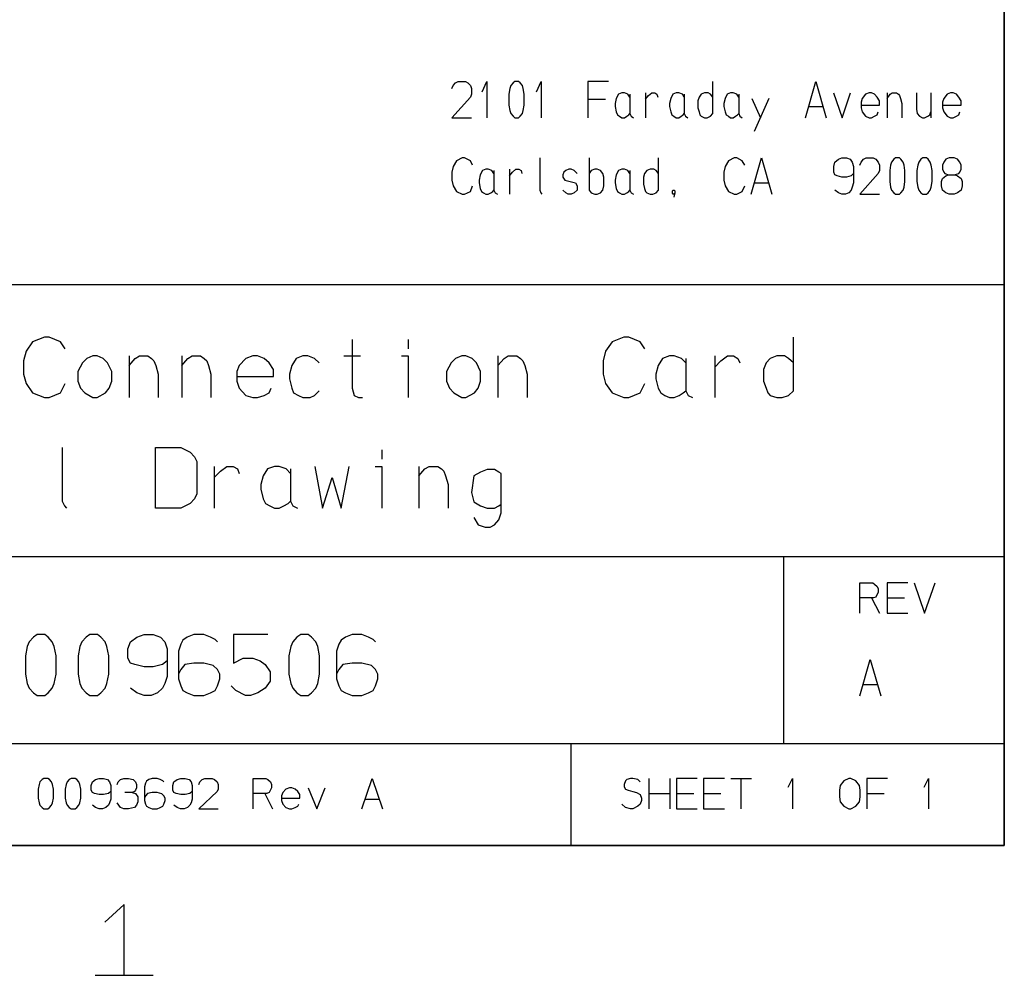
# Model space of a CAD drawing. Extents: x 0 to 1189, y 35 to 806.
# Tile 17 of 22: x 1003 to 1162, y 41 to 195. Entities that reach past the tile are written whole.
import ezdxf

# ---------------------------------------------------------------- set-up
doc = ezdxf.new("R2010")
doc.units = 0
doc.layers.add('1', color=1, linetype='CONTINUOUS')

msp = doc.modelspace()

# ---------------------------------------------------------------- linework, layer by layer
at = {"layer": '1'}
for p, q in [((1162.45, 776.73), (1162.45, 61.63)), ((1162.45, 61.63), (1162.45, 199.13)), ((1073.25, 184.55), (1073.65, 185)), ((1073.65, 185), (1074.07, 185.23)), ((1074.07, 185.23), (1075.25, 185.23)), ((1075.25, 185.23), (1075.62, 185)), ((1075.62, 185), (1076.05, 184.55)), ((1077.97, 183.55), (1078.7, 185.23)), ((1078.7, 185.23), (1078.7, 179.35)), ((1082.95, 185), (1082.6, 184.55)), ((1083.25, 185.23), (1082.95, 185)), ((1083.85, 185.23), (1083.25, 185.23)), ((1084.12, 185), (1083.85, 185.23)), ((1084.47, 184.55), (1084.12, 185)), ((1086.77, 183.55), (1087.5, 185.23)), ((1087.5, 185.23), (1087.5, 179.35)), ((1098.42, 185.23), (1095.07, 185.23)), ((1095.07, 185.23), (1095.07, 179.35)), ((1115.27, 180.03), (1115.27, 185.23)), ((1130.27, 179.35), (1131.95, 185.23)), ((1131.95, 185.23), (1133.65, 179.35)), ((1073.07, 184.08), (1073.25, 184.55)), ((1076.05, 184.55), (1076.25, 184.08)), ((1076.25, 184.08), (1076.25, 183.18)), ((1082.45, 184.08), (1082.3, 183.18)), ((1082.6, 184.55), (1082.45, 184.08)), ((1084.62, 184.08), (1084.47, 184.55)), ((1084.77, 183.18), (1084.62, 184.08)), ((1100.57, 183.4), (1100, 183.18)), ((1100.97, 183.4), (1100.57, 183.4)), ((1101.52, 183.18), (1100.97, 183.4)), ((1104.37, 183.4), (1104.37, 179.35)), ((1104.87, 182.93), (1105.4, 183.4)), ((1105.4, 183.4), (1105.9, 183.4)), ((1105.9, 183.4), (1106.25, 183.18)), ((1109.37, 183.4), (1108.8, 183.18)), ((1109.77, 183.4), (1109.37, 183.4)), ((1110.35, 183.18), (1109.77, 183.4)), ((1113.92, 183.4), (1113.4, 183.18)), ((1114.55, 183.4), (1113.92, 183.4)), ((1114.9, 183.18), (1114.55, 183.4)), ((1118.17, 183.4), (1117.6, 183.18)), ((1118.57, 183.4), (1118.17, 183.4)), ((1119.15, 183.18), (1118.57, 183.4)), ((1134.8, 183.4), (1136.2, 179.35)), ((1136.2, 179.35), (1137.55, 183.4)), ((1140.57, 183.4), (1140, 183.18)), ((1140.95, 183.4), (1140.57, 183.4)), ((1141.47, 183.18), (1140.95, 183.4)), ((1143.47, 183.4), (1143.47, 179.35)), ((1143.97, 183.18), (1144.32, 183.4)), ((1144.32, 183.4), (1145, 183.4)), ((1145, 183.4), (1145.32, 183.18)), ((1148.22, 183.4), (1148.22, 180.73)), ((1150.55, 183.4), (1150.55, 179.35)), ((1153.77, 183.4), (1153.2, 183.18)), ((1154.15, 183.4), (1153.77, 183.4)), ((1154.7, 183.18), (1154.15, 183.4)), ((1076.05, 182.7), (1073.07, 179.35)), ((1076.25, 183.18), (1076.05, 182.7)), ((1082.3, 183.18), (1082.3, 181.4)), ((1084.77, 181.4), (1084.77, 183.18)), ((1095.07, 182.33), (1097.9, 182.33)), ((1099.67, 182.48), (1099.47, 181.65)), ((1099.47, 181.65), (1099.47, 181.18)), ((1100, 183.18), (1099.67, 182.48)), ((1101.87, 182.7), (1101.52, 183.18)), ((1101.87, 183.18), (1101.87, 180.03)), ((1104.37, 182.33), (1104.87, 182.93)), ((1106.25, 183.18), (1106.4, 182.7)), ((1108.47, 182.48), (1108.27, 181.65)), ((1108.27, 181.65), (1108.27, 181.18)), ((1108.8, 183.18), (1108.47, 182.48)), ((1110.67, 182.7), (1110.35, 183.18)), ((1110.67, 183.18), (1110.67, 180.03)), ((1113.05, 182.7), (1112.87, 182.1)), ((1112.87, 182.1), (1112.87, 180.95)), ((1113.4, 183.18), (1113.05, 182.7)), ((1115.27, 182.7), (1114.9, 183.18)), ((1117.27, 182.48), (1117.07, 181.65)), ((1117.07, 181.65), (1117.07, 181.18)), ((1117.6, 183.18), (1117.27, 182.48)), ((1119.47, 182.7), (1119.15, 183.18)), ((1119.47, 183.18), (1119.47, 180.03)), ((1121.6, 182.48), (1123, 179.35)), ((1124.35, 182.48), (1121.97, 177.13)), ((1139.45, 182.48), (1139.27, 181.88)), ((1139.27, 181.88), (1139.27, 180.95)), ((1140, 183.18), (1139.45, 182.48)), ((1141.9, 182.7), (1141.47, 183.18)), ((1142.25, 182.1), (1141.9, 182.7)), ((1142.25, 181.4), (1142.25, 182.1)), ((1143.47, 182.48), (1143.97, 183.18)), ((1145.32, 183.18), (1145.5, 182.93)), ((1145.5, 182.93), (1145.65, 182.48)), ((1145.65, 182.48), (1145.85, 181.65)), ((1145.85, 181.65), (1145.85, 179.35)), ((1152.67, 182.48), (1152.47, 181.88)), ((1152.47, 181.88), (1152.47, 180.95)), ((1153.2, 183.18), (1152.67, 182.48)), ((1155.1, 182.7), (1154.7, 183.18)), ((1155.45, 182.1), (1155.1, 182.7)), ((1155.45, 181.4), (1155.45, 182.1)), ((1082.3, 181.4), (1082.45, 180.5)), ((1082.45, 180.5), (1082.6, 180.03)), ((1084.47, 180.03), (1084.62, 180.5)), ((1084.62, 180.5), (1084.77, 181.4)), ((1099.47, 181.18), (1099.67, 180.28)), ((1099.67, 180.28), (1099.85, 179.8)), ((1108.27, 181.18), (1108.47, 180.28)), ((1108.47, 180.28), (1108.65, 179.8)), ((1112.87, 180.95), (1113.05, 180.28)), ((1113.05, 180.28), (1113.2, 179.8)), ((1117.07, 181.18), (1117.27, 180.28)), ((1117.27, 180.28), (1117.45, 179.8)), ((1130.77, 181.18), (1133.15, 181.18)), ((1139.27, 181.4), (1142.25, 181.4)), ((1139.27, 180.95), (1139.45, 180.28)), ((1139.45, 180.28), (1140, 179.58)), ((1141.9, 179.8), (1142.05, 180.28)), ((1148.22, 180.73), (1148.37, 180.03)), ((1150.4, 179.8), (1150.55, 180.28)), ((1152.47, 181.4), (1155.45, 181.4)), ((1152.47, 180.95), (1152.67, 180.28)), ((1152.67, 180.28), (1153.2, 179.58)), ((1155.1, 179.8), (1155.25, 180.28)), ((1073.07, 179.35), (1076.25, 179.35)), ((1082.6, 180.03), (1082.95, 179.58)), ((1082.95, 179.58), (1083.25, 179.35)), ((1083.25, 179.35), (1083.85, 179.35)), ((1083.85, 179.35), (1084.12, 179.58)), ((1084.12, 179.58), (1084.47, 180.03)), ((1099.85, 179.8), (1100.2, 179.58)), ((1100.2, 179.58), (1100.57, 179.35)), ((1100.57, 179.35), (1100.97, 179.35)), ((1100.97, 179.35), (1101.35, 179.58)), ((1101.35, 179.58), (1101.7, 179.8)), ((1101.7, 179.8), (1101.87, 180.03)), ((1101.87, 180.03), (1102.07, 179.58)), ((1102.07, 179.58), (1102.45, 179.35)), ((1108.65, 179.8), (1109, 179.58)), ((1109, 179.58), (1109.37, 179.35)), ((1109.37, 179.35), (1109.77, 179.35)), ((1109.77, 179.35), (1110.15, 179.58)), ((1110.15, 179.58), (1110.5, 179.8)), ((1110.5, 179.8), (1110.67, 180.03)), ((1110.67, 180.03), (1110.87, 179.58)), ((1110.87, 179.58), (1111.25, 179.35)), ((1113.2, 179.8), (1113.4, 179.58)), ((1113.4, 179.58), (1113.92, 179.35)), ((1113.92, 179.35), (1114.35, 179.35)), ((1114.35, 179.35), (1114.9, 179.58)), ((1114.9, 179.58), (1115.27, 180.03)), ((1117.45, 179.8), (1117.8, 179.58)), ((1117.8, 179.58), (1118.17, 179.35)), ((1118.17, 179.35), (1118.57, 179.35)), ((1118.57, 179.35), (1118.95, 179.58)), ((1118.95, 179.58), (1119.3, 179.8)), ((1119.3, 179.8), (1119.47, 180.03)), ((1119.47, 180.03), (1119.67, 179.58)), ((1119.67, 179.58), (1120.05, 179.35)), ((1140, 179.58), (1140.57, 179.35)), ((1140.57, 179.35), (1140.95, 179.35)), ((1140.95, 179.35), (1141.47, 179.58)), ((1141.47, 179.58), (1141.9, 179.8)), ((1148.37, 180.03), (1148.72, 179.58)), ((1148.72, 179.58), (1149.22, 179.35)), ((1149.22, 179.35), (1149.55, 179.35)), ((1149.55, 179.35), (1150.05, 179.58)), ((1150.05, 179.58), (1150.4, 179.8)), ((1153.2, 179.58), (1153.77, 179.35)), ((1153.77, 179.35), (1154.15, 179.35)), ((1154.15, 179.35), (1154.7, 179.58)), ((1154.7, 179.58), (1155.1, 179.8)), ((1073.8, 172.4), (1073.25, 171.48)), ((1074.75, 172.85), (1073.8, 172.4)), ((1075.12, 172.85), (1074.75, 172.85)), ((1076.05, 172.4), (1075.12, 172.85)), ((1076.42, 171.7), (1076.05, 172.4)), ((1087.27, 172.85), (1087.27, 167.65)), ((1095.27, 172.85), (1095.27, 167.65)), ((1106.47, 167.65), (1106.47, 172.85)), ((1117.8, 172.4), (1117.27, 171.48)), ((1118.75, 172.85), (1117.8, 172.4)), ((1119.15, 172.85), (1118.75, 172.85)), ((1120.05, 172.4), (1119.15, 172.85)), ((1120.45, 171.7), (1120.05, 172.4)), ((1121.47, 166.98), (1123.15, 172.85)), ((1123.15, 172.85), (1124.85, 166.98)), ((1134.87, 171.48), (1135.05, 172.18)), ((1135.05, 172.18), (1135.6, 172.63)), ((1135.6, 172.63), (1136.17, 172.85)), ((1136.17, 172.85), (1136.9, 172.85)), ((1136.9, 172.85), (1137.5, 172.63)), ((1137.5, 172.63), (1137.85, 172.18)), ((1137.85, 172.18), (1138.05, 171.48)), ((1139.07, 171.7), (1139.27, 172.18)), ((1139.27, 172.18), (1139.65, 172.63)), ((1139.65, 172.63), (1140.07, 172.85)), ((1140.07, 172.85), (1141.25, 172.85)), ((1141.25, 172.85), (1141.65, 172.63)), ((1141.65, 172.63), (1142.05, 172.18)), ((1142.05, 172.18), (1142.25, 171.7)), ((1144.2, 172.18), (1144.05, 171.7)), ((1144.55, 172.63), (1144.2, 172.18)), ((1144.85, 172.85), (1144.55, 172.63)), ((1145.47, 172.85), (1144.85, 172.85)), ((1145.72, 172.63), (1145.47, 172.85)), ((1146.07, 172.18), (1145.72, 172.63)), ((1146.22, 171.7), (1146.07, 172.18)), ((1148.6, 172.18), (1148.45, 171.7)), ((1148.95, 172.63), (1148.6, 172.18)), ((1149.25, 172.85), (1148.95, 172.63)), ((1149.87, 172.85), (1149.25, 172.85)), ((1150.12, 172.63), (1149.87, 172.85)), ((1150.47, 172.18), (1150.12, 172.63)), ((1150.62, 171.7), (1150.47, 172.18)), ((1152.67, 172.18), (1152.47, 171.7)), ((1153, 172.63), (1152.67, 172.18)), ((1153.55, 172.85), (1153, 172.63)), ((1154.35, 172.85), (1153.55, 172.85)), ((1154.87, 172.63), (1154.35, 172.85)), ((1155.25, 172.18), (1154.87, 172.63)), ((1155.45, 171.7), (1155.25, 172.18)), ((1073.25, 171.48), (1073.07, 170.55)), ((1073.07, 170.55), (1073.07, 169.25)), ((1078, 170.8), (1077.65, 170.1)), ((1078.57, 171.03), (1078, 170.8)), ((1078.95, 171.03), (1078.57, 171.03)), ((1079.52, 170.8), (1078.95, 171.03)), ((1079.87, 170.33), (1079.52, 170.8)), ((1079.87, 170.8), (1079.87, 167.65)), ((1082.37, 171.03), (1082.37, 166.98)), ((1082.37, 169.95), (1082.87, 170.55)), ((1082.87, 170.55), (1083.4, 171.03)), ((1083.4, 171.03), (1083.9, 171.03)), ((1083.9, 171.03), (1084.25, 170.8)), ((1084.25, 170.8), (1084.4, 170.33)), ((1091.17, 170.55), (1091.02, 170.1)), ((1091.52, 170.8), (1091.17, 170.55)), ((1092, 171.03), (1091.52, 170.8)), ((1092.35, 171.03), (1092, 171.03)), ((1092.85, 170.8), (1092.35, 171.03)), ((1093.35, 170.33), (1092.85, 170.8)), ((1095.6, 170.8), (1095.27, 170.33)), ((1096.17, 171.03), (1095.6, 170.8)), ((1096.57, 171.03), (1096.17, 171.03)), ((1097.12, 170.8), (1096.57, 171.03)), ((1097.47, 170.33), (1097.12, 170.8)), ((1100, 170.8), (1099.67, 170.1)), ((1100.57, 171.03), (1100, 170.8)), ((1100.97, 171.03), (1100.57, 171.03)), ((1101.52, 170.8), (1100.97, 171.03)), ((1101.87, 170.33), (1101.52, 170.8)), ((1101.87, 170.8), (1101.87, 167.65)), ((1104.6, 170.8), (1104.25, 170.33)), ((1105.12, 171.03), (1104.6, 170.8)), ((1105.75, 171.03), (1105.12, 171.03)), ((1106.1, 170.8), (1105.75, 171.03)), ((1106.47, 170.33), (1106.1, 170.8)), ((1117.27, 171.48), (1117.07, 170.55)), ((1117.07, 170.55), (1117.07, 169.25)), ((1134.87, 170.55), (1134.87, 171.48)), ((1135.05, 170.1), (1134.87, 170.55)), ((1138.05, 171.48), (1138.05, 168.8)), ((1142.25, 170.8), (1142.05, 170.33)), ((1142.25, 171.7), (1142.25, 170.8)), ((1144.05, 171.7), (1143.9, 170.8)), ((1143.9, 170.8), (1143.9, 169.03)), ((1146.37, 170.8), (1146.22, 171.7)), ((1146.37, 169.03), (1146.37, 170.8)), ((1148.45, 171.7), (1148.3, 170.8)), ((1148.3, 170.8), (1148.3, 169.03)), ((1150.77, 170.8), (1150.62, 171.7)), ((1150.77, 169.03), (1150.77, 170.8)), ((1152.47, 171.7), (1152.47, 171.03)), ((1152.47, 171.03), (1152.67, 170.55)), ((1152.67, 170.55), (1152.82, 170.33)), ((1155.1, 170.33), (1155.25, 170.55)), ((1155.25, 170.55), (1155.45, 171.03)), ((1155.45, 171.03), (1155.45, 171.7)), ((1073.07, 169.25), (1073.25, 168.35)), ((1077.65, 170.1), (1077.47, 169.25)), ((1077.47, 169.25), (1077.47, 168.8)), ((1091.02, 170.1), (1091.02, 169.73)), ((1091.02, 169.73), (1091.35, 169.25)), ((1091.35, 169.25), (1093.05, 168.8)), ((1097.67, 169.73), (1097.47, 170.33)), ((1097.67, 168.35), (1097.67, 169.73)), ((1099.67, 170.1), (1099.47, 169.25)), ((1099.47, 169.25), (1099.47, 168.8)), ((1104.25, 170.33), (1104.07, 169.73)), ((1104.07, 169.73), (1104.07, 168.58)), ((1117.07, 169.25), (1117.27, 168.35)), ((1135.4, 169.95), (1135.05, 170.1)), ((1136.17, 169.73), (1135.4, 169.95)), ((1136.9, 169.73), (1136.17, 169.73)), ((1137.65, 169.95), (1136.9, 169.73)), ((1138.05, 170.33), (1137.65, 169.95)), ((1142.05, 170.33), (1139.07, 166.98)), ((1143.9, 169.03), (1144.05, 168.13)), ((1146.22, 168.13), (1146.37, 169.03)), ((1148.3, 169.03), (1148.45, 168.13)), ((1150.62, 168.13), (1150.77, 169.03)), ((1152.27, 169.03), (1152.47, 169.5)), ((1152.27, 168.35), (1152.27, 169.03)), ((1152.47, 169.5), (1153, 169.95)), ((1152.82, 170.33), (1153.4, 170.1)), ((1153, 169.95), (1153.4, 170.1)), ((1153.4, 170.1), (1154.5, 170.1)), ((1154.35, 170.1), (1155.1, 170.33)), ((1154.5, 170.1), (1154.87, 169.95)), ((1154.87, 169.95), (1155.45, 169.5)), ((1155.45, 169.5), (1155.65, 169.03)), ((1155.65, 169.03), (1155.65, 168.35)), ((1073.25, 168.35), (1073.8, 167.43)), ((1073.8, 167.43), (1074.75, 166.98)), ((1075.12, 166.98), (1076.05, 167.43)), ((1076.05, 167.43), (1076.42, 168.35)), ((1077.47, 168.8), (1077.65, 167.88)), ((1077.65, 167.88), (1077.85, 167.43)), ((1077.85, 167.43), (1078.2, 167.2)), ((1079.35, 167.2), (1079.67, 167.43)), ((1079.67, 167.43), (1079.87, 167.65)), ((1079.87, 167.65), (1080.07, 167.2)), ((1087.27, 167.65), (1087.45, 167.2)), ((1091.52, 167.2), (1091.02, 167.65)), ((1093.35, 167.65), (1092.85, 167.2)), ((1093.05, 168.8), (1093.35, 168.35)), ((1093.35, 168.35), (1093.35, 167.65)), ((1095.27, 167.65), (1095.6, 167.2)), ((1097.12, 167.2), (1097.47, 167.65)), ((1097.47, 167.65), (1097.67, 168.35)), ((1099.47, 168.8), (1099.67, 167.88)), ((1099.67, 167.88), (1099.85, 167.43)), ((1099.85, 167.43), (1100.2, 167.2)), ((1101.35, 167.2), (1101.7, 167.43)), ((1101.7, 167.43), (1101.87, 167.65)), ((1101.87, 167.65), (1102.07, 167.2)), ((1104.07, 168.58), (1104.25, 167.88)), ((1104.25, 167.88), (1104.4, 167.43)), ((1104.4, 167.43), (1104.6, 167.2)), ((1106.1, 167.2), (1106.47, 167.65)), ((1108.77, 167.5), (1108.85, 167.65)), ((1108.77, 167.13), (1108.77, 167.5)), ((1108.85, 167.65), (1109.05, 167.65)), ((1109.05, 167.65), (1109.12, 167.5)), ((1109.12, 167.5), (1109.12, 167.13)), ((1117.27, 168.35), (1117.8, 167.43)), ((1117.8, 167.43), (1118.75, 166.98)), ((1119.15, 166.98), (1120.05, 167.43)), ((1120.05, 167.43), (1120.45, 168.35)), ((1121.97, 168.8), (1124.35, 168.8)), ((1135.6, 167.2), (1135.05, 167.65)), ((1137.65, 167.65), (1137.27, 167.2)), ((1137.85, 168.13), (1137.65, 167.65)), ((1138.05, 168.8), (1137.85, 168.13)), ((1144.05, 168.13), (1144.2, 167.65)), ((1144.2, 167.65), (1144.55, 167.2)), ((1145.72, 167.2), (1146.07, 167.65)), ((1146.07, 167.65), (1146.22, 168.13)), ((1148.45, 168.13), (1148.6, 167.65)), ((1148.6, 167.65), (1148.95, 167.2)), ((1150.12, 167.2), (1150.47, 167.65)), ((1150.47, 167.65), (1150.62, 168.13)), ((1152.47, 167.65), (1152.27, 168.35)), ((1153, 167.2), (1152.47, 167.65)), ((1155.45, 167.65), (1154.87, 167.2)), ((1155.65, 168.35), (1155.45, 167.65)), ((1074.75, 166.98), (1075.12, 166.98)), ((1078.2, 167.2), (1078.57, 166.98)), ((1078.57, 166.98), (1078.95, 166.98)), ((1078.95, 166.98), (1079.35, 167.2)), ((1080.07, 167.2), (1080.45, 166.98)), ((1087.45, 167.2), (1087.6, 166.98)), ((1091.85, 166.98), (1091.52, 167.2)), ((1092.35, 166.98), (1091.85, 166.98)), ((1092.85, 167.2), (1092.35, 166.98)), ((1095.6, 167.2), (1096.17, 166.98)), ((1096.17, 166.98), (1096.57, 166.98)), ((1096.57, 166.98), (1097.12, 167.2)), ((1100.2, 167.2), (1100.57, 166.98)), ((1100.57, 166.98), (1100.97, 166.98)), ((1100.97, 166.98), (1101.35, 167.2)), ((1102.07, 167.2), (1102.45, 166.98)), ((1104.6, 167.2), (1105.12, 166.98)), ((1105.12, 166.98), (1105.55, 166.98)), ((1105.55, 166.98), (1106.1, 167.2)), ((1108.85, 166.98), (1108.77, 167.13)), ((1109.05, 166.98), (1108.85, 166.98)), ((1109.05, 166.75), (1108.97, 166.5)), ((1109.12, 167.13), (1109.05, 166.98)), ((1109.12, 167.13), (1109.05, 166.75)), ((1118.75, 166.98), (1119.15, 166.98)), ((1136.17, 166.98), (1135.6, 167.2)), ((1136.75, 166.98), (1136.17, 166.98)), ((1137.27, 167.2), (1136.75, 166.98)), ((1139.07, 166.98), (1142.25, 166.98)), ((1144.55, 167.2), (1144.85, 166.98)), ((1144.85, 166.98), (1145.47, 166.98)), ((1145.47, 166.98), (1145.72, 167.2)), ((1148.95, 167.2), (1149.25, 166.98)), ((1149.25, 166.98), (1149.87, 166.98)), ((1149.87, 166.98), (1150.12, 167.2)), ((1153.55, 166.98), (1153, 167.2)), ((1154.35, 166.98), (1153.55, 166.98)), ((1154.87, 167.2), (1154.35, 166.98)), ((865.43, 152.38), (1162.45, 152.38)), ((1007.12, 143.88), (1005.2, 143.1)), ((1007.87, 143.88), (1007.12, 143.88)), ((1009.72, 143.1), (1007.87, 143.88)), ((1056.9, 143.5), (1056.9, 135.6)), ((1065.97, 143.5), (1065.97, 141.95)), ((1100.9, 143.88), (1099, 143.1)), ((1101.67, 143.88), (1100.9, 143.88)), ((1103.5, 143.1), (1101.67, 143.88)), ((1128.32, 135.2), (1128.32, 143.88)), ((1005.2, 143.1), (1004.15, 141.58)), ((1010.47, 141.95), (1009.72, 143.1)), ((1099, 143.1), (1097.92, 141.58)), ((1104.27, 141.95), (1103.5, 143.1)), ((1004.15, 141.58), (1003.75, 140.05)), ((1013.97, 140.43), (1013.27, 139.68)), ((1014.95, 140.83), (1013.97, 140.43)), ((1015.65, 140.83), (1014.95, 140.83)), ((1016.65, 140.43), (1015.65, 140.83)), ((1017.32, 139.68), (1016.65, 140.43)), ((1020.82, 140.83), (1020.82, 134.08)), ((1020.82, 139.28), (1021.8, 140.43)), ((1021.8, 140.43), (1022.5, 140.83)), ((1022.5, 140.83), (1023.87, 140.83)), ((1023.87, 140.83), (1024.47, 140.43)), ((1024.47, 140.43), (1024.85, 140.05)), ((1029.35, 140.83), (1029.35, 134.08)), ((1029.35, 139.28), (1030.32, 140.43)), ((1030.32, 140.43), (1031.02, 140.83)), ((1031.02, 140.83), (1032.4, 140.83)), ((1032.4, 140.83), (1033, 140.43)), ((1033, 140.43), (1033.4, 140.05)), ((1039.7, 140.43), (1038.62, 139.28)), ((1040.85, 140.83), (1039.7, 140.43)), ((1041.6, 140.83), (1040.85, 140.83)), ((1042.67, 140.43), (1041.6, 140.83)), ((1043.52, 139.68), (1042.67, 140.43)), ((1047.85, 140.43), (1047.15, 139.28)), ((1048.92, 140.83), (1047.85, 140.43)), ((1049.75, 140.83), (1048.92, 140.83)), ((1050.82, 140.43), (1049.75, 140.83)), ((1051.57, 139.68), (1050.82, 140.43)), ((1055.6, 140.83), (1058.27, 140.83)), ((1064.9, 140.83), (1065.97, 140.83)), ((1065.97, 140.83), (1065.97, 134.08)), ((1073.65, 140.43), (1072.97, 139.68)), ((1074.65, 140.83), (1073.65, 140.43)), ((1075.32, 140.83), (1074.65, 140.83)), ((1076.32, 140.43), (1075.32, 140.83)), ((1077.02, 139.68), (1076.32, 140.43)), ((1080.5, 140.83), (1080.5, 134.08)), ((1080.5, 139.28), (1081.5, 140.43)), ((1081.5, 140.43), (1082.17, 140.83)), ((1082.17, 140.83), (1083.55, 140.83)), ((1083.55, 140.83), (1084.17, 140.43)), ((1084.17, 140.43), (1084.55, 140.05)), ((1097.92, 141.58), (1097.55, 140.05)), ((1107.15, 140.43), (1106.45, 139.28)), ((1108.3, 140.83), (1107.15, 140.43)), ((1109.05, 140.83), (1108.3, 140.83)), ((1110.2, 140.43), (1109.05, 140.83)), ((1110.9, 139.68), (1110.2, 140.43)), ((1110.9, 140.43), (1110.9, 135.2)), ((1115.6, 140.83), (1115.6, 134.08)), ((1116.6, 140.05), (1117.65, 140.83)), ((1117.65, 140.83), (1118.65, 140.83)), ((1118.65, 140.83), (1119.35, 140.43)), ((1119.35, 140.43), (1119.65, 139.68)), ((1124.57, 140.43), (1123.9, 139.68)), ((1125.65, 140.83), (1124.57, 140.43)), ((1126.87, 140.83), (1125.65, 140.83)), ((1127.55, 140.43), (1126.87, 140.83)), ((1128.32, 139.68), (1127.55, 140.43)), ((1003.75, 140.05), (1003.75, 137.88)), ((1013.27, 139.68), (1012.52, 138.28)), ((1018.02, 138.28), (1017.32, 139.68)), ((1024.85, 140.05), (1025.17, 139.28)), ((1025.17, 139.28), (1025.55, 137.88)), ((1033.4, 140.05), (1033.7, 139.28)), ((1033.7, 139.28), (1034.07, 137.88)), ((1038.62, 139.28), (1038.25, 138.28)), ((1044.2, 138.65), (1043.52, 139.68)), ((1044.2, 137.5), (1044.2, 138.65)), ((1047.15, 139.28), (1046.77, 137.88)), ((1072.97, 139.68), (1072.2, 138.28)), ((1077.7, 138.28), (1077.02, 139.68)), ((1084.55, 140.05), (1084.85, 139.28)), ((1084.85, 139.28), (1085.22, 137.88)), ((1097.55, 140.05), (1097.55, 137.88)), ((1106.45, 139.28), (1106.07, 137.88)), ((1115.6, 139.03), (1116.6, 140.05)), ((1123.9, 139.68), (1123.5, 138.65)), ((1123.5, 138.65), (1123.5, 136.75)), ((1003.75, 137.88), (1004.15, 136.35)), ((1012.52, 138.28), (1012.52, 136.75)), ((1018.02, 136.75), (1018.02, 138.28)), ((1025.55, 137.88), (1025.55, 134.08)), ((1034.07, 137.88), (1034.07, 134.08)), ((1038.25, 138.28), (1038.25, 136.75)), ((1038.25, 137.5), (1044.2, 137.5)), ((1046.77, 137.88), (1046.77, 137.13)), ((1046.77, 137.13), (1047.15, 135.6)), ((1072.2, 138.28), (1072.2, 136.75)), ((1077.7, 136.75), (1077.7, 138.28)), ((1085.22, 137.88), (1085.22, 134.08)), ((1097.55, 137.88), (1097.92, 136.35)), ((1106.07, 137.88), (1106.07, 137.13)), ((1106.07, 137.13), (1106.45, 135.6)), ((1004.15, 136.35), (1005.2, 134.83)), ((1009.72, 134.83), (1010.47, 136.35)), ((1012.52, 136.75), (1012.97, 135.6)), ((1012.97, 135.6), (1013.65, 134.83)), ((1017.02, 134.83), (1017.62, 135.6)), ((1017.62, 135.6), (1018.02, 136.75)), ((1038.25, 136.75), (1038.62, 135.6)), ((1038.62, 135.6), (1039.7, 134.45)), ((1043.52, 134.83), (1043.82, 135.6)), ((1047.15, 135.6), (1047.45, 134.83)), ((1056.9, 135.6), (1057.27, 134.45)), ((1072.2, 136.75), (1072.65, 135.6)), ((1072.65, 135.6), (1073.35, 134.83)), ((1076.7, 134.83), (1077.32, 135.6)), ((1077.32, 135.6), (1077.7, 136.75)), ((1097.92, 136.35), (1099, 134.83)), ((1103.5, 134.83), (1104.27, 136.35)), ((1106.45, 135.6), (1106.85, 134.83)), ((1123.5, 136.75), (1123.9, 135.6)), ((1123.9, 135.6), (1124.2, 134.83)), ((1005.2, 134.83), (1007.12, 134.08)), ((1007.12, 134.08), (1007.87, 134.08)), ((1007.87, 134.08), (1009.72, 134.83)), ((1013.65, 134.83), (1014.95, 134.08)), ((1014.95, 134.08), (1015.65, 134.08)), ((1015.65, 134.08), (1017.02, 134.83)), ((1039.7, 134.45), (1040.85, 134.08)), ((1040.85, 134.08), (1041.6, 134.08)), ((1041.6, 134.08), (1042.67, 134.45)), ((1042.67, 134.45), (1043.52, 134.83)), ((1047.45, 134.83), (1048.22, 134.45)), ((1048.22, 134.45), (1048.92, 134.08)), ((1048.92, 134.08), (1050.12, 134.08)), ((1050.12, 134.08), (1050.82, 134.45)), ((1050.82, 134.45), (1051.57, 135.2)), ((1057.27, 134.45), (1057.97, 134.08)), ((1057.97, 134.08), (1058.57, 134.08)), ((1073.35, 134.83), (1074.65, 134.08)), ((1074.65, 134.08), (1075.32, 134.08)), ((1075.32, 134.08), (1076.7, 134.83)), ((1099, 134.83), (1100.9, 134.08)), ((1100.9, 134.08), (1101.67, 134.08)), ((1101.67, 134.08), (1103.5, 134.83)), ((1106.85, 134.83), (1107.52, 134.45)), ((1107.52, 134.45), (1108.3, 134.08)), ((1108.3, 134.08), (1109.05, 134.08)), ((1109.05, 134.08), (1109.82, 134.45)), ((1109.82, 134.45), (1110.5, 134.83)), ((1110.5, 134.83), (1110.9, 135.2)), ((1110.9, 135.2), (1111.27, 134.45)), ((1111.27, 134.45), (1112.02, 134.08)), ((1124.2, 134.83), (1124.57, 134.45)), ((1124.57, 134.45), (1125.65, 134.08)), ((1125.65, 134.08), (1126.5, 134.08)), ((1126.5, 134.08), (1127.55, 134.45)), ((1127.55, 134.45), (1128.32, 135.2)), ((1010, 126), (1010, 117.35)), ((1025.08, 116.2), (1025.08, 126)), ((1025.08, 126), (1029.2, 126)), ((1029.2, 126), (1030.73, 125.25)), ((1030.73, 125.25), (1031.43, 124.48)), ((1031.43, 124.48), (1031.8, 123.73)), ((1061.7, 125.63), (1061.7, 124.1)), ((1031.8, 123.73), (1031.8, 118.5)), ((1034.6, 122.95), (1034.6, 116.2)), ((1035.6, 122.2), (1036.65, 122.95)), ((1036.65, 122.95), (1037.65, 122.95)), ((1037.65, 122.95), (1038.35, 122.58)), ((1044.35, 122.95), (1043.2, 122.58)), ((1045.1, 122.95), (1044.35, 122.95)), ((1046.25, 122.58), (1045.1, 122.95)), ((1050.88, 122.95), (1052.1, 116.2)), ((1055.15, 116.2), (1056.45, 122.95)), ((1060.63, 122.95), (1061.7, 122.95)), ((1061.7, 122.95), (1061.7, 116.2)), ((1067.7, 122.95), (1067.7, 116.2)), ((1068.7, 122.58), (1069.4, 122.95)), ((1069.4, 122.95), (1070.78, 122.95)), ((1070.78, 122.95), (1071.38, 122.58)), ((1034.6, 121.18), (1035.6, 122.2)), ((1038.35, 122.58), (1038.65, 121.8)), ((1042.5, 121.43), (1042.13, 120.03)), ((1043.2, 122.58), (1042.5, 121.43)), ((1046.95, 121.8), (1046.25, 122.58)), ((1046.95, 122.58), (1046.95, 117.35)), ((1052.1, 116.2), (1053.7, 121.18)), ((1053.7, 121.18), (1055.15, 116.2)), ((1067.7, 121.43), (1068.7, 122.58)), ((1071.38, 122.58), (1071.75, 122.2)), ((1071.75, 122.2), (1072.05, 121.43)), ((1072.05, 121.43), (1072.45, 120.03)), ((1076.63, 121.43), (1076.23, 118.75)), ((1077.68, 122.05), (1076.63, 121.43)), ((1078.75, 122.45), (1077.68, 122.05)), ((1079.98, 122.45), (1078.75, 122.45)), ((1080.68, 122.05), (1079.98, 122.45)), ((1081.05, 121.8), (1080.68, 122.05)), ((1081.05, 115.45), (1081.05, 121.8)), ((1042.13, 120.03), (1042.13, 119.25)), ((1072.45, 120.03), (1072.45, 116.2)), ((1031.8, 118.5), (1031.43, 117.73)), ((1042.13, 119.25), (1042.5, 117.73)), ((1076.23, 118.75), (1076.63, 117.23)), ((1010, 117.35), (1010.4, 116.58)), ((1010.4, 116.58), (1010.7, 116.2)), ((1030.73, 116.98), (1029.2, 116.2)), ((1031.43, 117.73), (1030.73, 116.98)), ((1042.5, 117.73), (1042.9, 116.98)), ((1042.9, 116.98), (1043.58, 116.58)), ((1043.58, 116.58), (1044.35, 116.2)), ((1045.1, 116.2), (1045.88, 116.58)), ((1045.88, 116.58), (1046.55, 116.98)), ((1046.55, 116.98), (1046.95, 117.35)), ((1046.95, 117.35), (1047.33, 116.58)), ((1047.33, 116.58), (1048.08, 116.2)), ((1076.63, 117.23), (1077.68, 116.58)), ((1077.68, 116.58), (1078.75, 116.2)), ((1079.98, 116.2), (1080.68, 116.58)), ((1080.68, 116.58), (1081.05, 116.85)), ((1029.2, 116.2), (1025.08, 116.2)), ((1044.35, 116.2), (1045.1, 116.2)), ((1078.75, 116.2), (1079.98, 116.2)), ((1080.68, 114.3), (1081.05, 115.45)), ((1076.63, 114.68), (1077.3, 113.53)), ((1077.3, 113.53), (1078.45, 113.15)), ((1078.45, 113.15), (1079.23, 113.15)), ((1079.23, 113.15), (1079.98, 113.53)), ((1079.98, 113.53), (1080.68, 114.3)), ((865.43, 108.38), (1162.45, 108.38)), ((1126.7, 108.38), (1126.7, 78.13)), ((1139.07, 99.23), (1139.07, 104.13)), ((1139.07, 104.13), (1141.15, 104.13)), ((1141.15, 104.13), (1141.47, 103.93)), ((1141.47, 103.93), (1141.9, 103.55)), ((1146.85, 104.13), (1143.47, 104.13)), ((1143.47, 104.13), (1143.47, 99.23)), ((1147.87, 104.13), (1149.55, 99.23)), ((1149.55, 99.23), (1151.25, 104.13)), ((1142.05, 102.6), (1141.67, 101.83)), ((1141.9, 103.55), (1142.05, 103.15)), ((1142.05, 103.15), (1142.05, 102.6)), ((1141.3, 101.7), (1139.07, 101.7)), ((1140.95, 101.7), (1142.25, 99.23)), ((1141.67, 101.83), (1141.3, 101.7)), ((1143.47, 101.7), (1146.3, 101.7)), ((1143.47, 99.23), (1146.85, 99.23)), ((1005.95, 95.75), (1005.35, 95.35)), ((1007.18, 95.75), (1005.95, 95.75)), ((1007.73, 95.35), (1007.18, 95.75)), ((1014.48, 95.75), (1013.88, 95.35)), ((1015.7, 95.75), (1014.48, 95.75)), ((1016.25, 95.35), (1015.7, 95.75)), ((1022.1, 95.35), (1023.25, 95.75)), ((1023.25, 95.75), (1024.7, 95.75)), ((1024.7, 95.75), (1025.93, 95.35)), ((1031.3, 95.75), (1030.25, 95.35)), ((1032.93, 95.75), (1031.3, 95.75)), ((1033.98, 95.35), (1032.93, 95.75)), ((1043.28, 95.75), (1037.7, 95.75)), ((1037.7, 95.75), (1037.7, 91.15)), ((1048.6, 95.75), (1047.98, 95.35)), ((1049.83, 95.75), (1048.6, 95.75)), ((1050.35, 95.35), (1049.83, 95.75)), ((1056.9, 95.75), (1055.83, 95.35)), ((1058.5, 95.75), (1056.9, 95.75)), ((1059.58, 95.35), (1058.5, 95.75)), ((1004.65, 94.6), (1004.35, 93.83)), ((1005.35, 95.35), (1004.65, 94.6)), ((1008.4, 94.6), (1007.73, 95.35)), ((1008.7, 93.83), (1008.4, 94.6)), ((1013.2, 94.6), (1012.88, 93.83)), ((1013.88, 95.35), (1013.2, 94.6)), ((1016.93, 94.6), (1016.25, 95.35)), ((1017.23, 93.83), (1016.93, 94.6)), ((1020.65, 93.45), (1021.03, 94.6)), ((1021.03, 94.6), (1022.1, 95.35)), ((1025.93, 95.35), (1026.6, 94.6)), ((1026.6, 94.6), (1026.98, 93.45)), ((1029.18, 94.2), (1028.8, 93.08)), ((1029.55, 94.85), (1029.18, 94.2)), ((1030.25, 95.35), (1029.55, 94.85)), ((1034.75, 94.98), (1033.98, 95.35)), ((1035.13, 94.6), (1034.75, 94.98)), ((1047.3, 94.6), (1046.98, 93.83)), ((1047.98, 95.35), (1047.3, 94.6)), ((1051.03, 94.6), (1050.35, 95.35)), ((1051.35, 93.83), (1051.03, 94.6)), ((1054.75, 94.2), (1054.38, 93.08)), ((1055.13, 94.85), (1054.75, 94.2)), ((1055.83, 95.35), (1055.13, 94.85)), ((1060.33, 94.98), (1059.58, 95.35)), ((1060.7, 94.6), (1060.33, 94.98)), ((1004.35, 93.83), (1004.05, 92.3)), ((1009.03, 92.3), (1008.7, 93.83)), ((1012.88, 93.83), (1012.58, 92.3)), ((1017.55, 92.3), (1017.23, 93.83)), ((1020.65, 91.93), (1020.65, 93.45)), ((1026.98, 93.45), (1026.98, 89)), ((1028.8, 93.08), (1028.8, 88.6)), ((1046.98, 93.83), (1046.68, 92.3)), ((1051.65, 92.3), (1051.35, 93.83)), ((1054.38, 93.08), (1054.38, 88.6)), ((1004.05, 92.3), (1004.05, 89.38)), ((1009.03, 89.38), (1009.03, 92.3)), ((1012.58, 92.3), (1012.58, 89.38)), ((1017.55, 89.38), (1017.55, 92.3)), ((1021.03, 91.15), (1020.65, 91.93)), ((1021.73, 90.9), (1021.03, 91.15)), ((1023.25, 90.53), (1021.73, 90.9)), ((1026.23, 90.9), (1024.7, 90.53)), ((1026.98, 91.53), (1026.23, 90.9)), ((1029.85, 90.9), (1029.18, 90.13)), ((1031.3, 91.15), (1029.85, 90.9)), ((1032.93, 91.15), (1031.3, 91.15)), ((1034.45, 90.78), (1032.93, 91.15)), ((1037.7, 91.15), (1039.3, 91.93)), ((1039.3, 91.93), (1040.83, 91.93)), ((1040.83, 91.93), (1042.05, 91.53)), ((1042.05, 91.53), (1042.83, 90.9)), ((1042.83, 90.9), (1043.65, 89.75)), ((1046.68, 92.3), (1046.68, 89.38)), ((1051.65, 89.38), (1051.65, 92.3)), ((1055.43, 90.9), (1054.75, 90.13)), ((1056.9, 91.15), (1055.43, 90.9)), ((1058.5, 91.15), (1056.9, 91.15)), ((1060.03, 90.78), (1058.5, 91.15)), ((1139.08, 85.83), (1140.75, 91.73)), ((1140.75, 91.73), (1142.45, 85.83)), ((1004.05, 89.38), (1004.35, 87.85)), ((1008.7, 87.85), (1009.03, 89.38)), ((1012.58, 89.38), (1012.88, 87.85)), ((1017.23, 87.85), (1017.55, 89.38)), ((1024.7, 90.53), (1023.25, 90.53)), ((1029.18, 90.13), (1028.8, 89.38)), ((1035.13, 90.13), (1034.45, 90.78)), ((1035.5, 89.38), (1035.13, 90.13)), ((1035.5, 88.6), (1035.5, 89.38)), ((1043.65, 89.75), (1043.65, 88.23)), ((1046.68, 89.38), (1046.98, 87.85)), ((1051.35, 87.85), (1051.65, 89.38)), ((1054.75, 90.13), (1054.38, 89.38)), ((1060.7, 90.13), (1060.03, 90.78)), ((1061.1, 89.38), (1060.7, 90.13)), ((1061.1, 88.6), (1061.1, 89.38)), ((1004.35, 87.85), (1004.65, 87.08)), ((1008.4, 87.08), (1008.7, 87.85)), ((1012.88, 87.85), (1013.2, 87.08)), ((1016.93, 87.08), (1017.23, 87.85)), ((1026.6, 87.85), (1026.23, 87.08)), ((1026.98, 89), (1026.6, 87.85)), ((1028.8, 88.6), (1029.18, 87.45)), ((1035.13, 87.45), (1035.5, 88.6)), ((1043.65, 88.23), (1042.83, 87.08)), ((1046.98, 87.85), (1047.3, 87.08)), ((1051.03, 87.08), (1051.35, 87.85)), ((1054.38, 88.6), (1054.75, 87.45)), ((1060.7, 87.45), (1061.1, 88.6)), ((1139.58, 87.68), (1141.95, 87.68)), ((1004.65, 87.08), (1005.35, 86.33)), ((1005.35, 86.33), (1005.95, 85.93)), ((1007.18, 85.93), (1007.73, 86.33)), ((1007.73, 86.33), (1008.4, 87.08)), ((1013.2, 87.08), (1013.88, 86.33)), ((1013.88, 86.33), (1014.48, 85.93)), ((1015.7, 85.93), (1016.25, 86.33)), ((1016.25, 86.33), (1016.93, 87.08)), ((1022.1, 86.33), (1021.03, 87.08)), ((1023.25, 85.93), (1022.1, 86.33)), ((1025.45, 86.33), (1024.4, 85.93)), ((1026.23, 87.08), (1025.45, 86.33)), ((1029.18, 87.45), (1029.55, 86.7)), ((1029.55, 86.7), (1030.25, 86.33)), ((1030.25, 86.33), (1031.3, 85.93)), ((1032.93, 85.93), (1033.98, 86.33)), ((1033.98, 86.33), (1034.75, 86.7)), ((1034.75, 86.7), (1035.13, 87.45)), ((1038.08, 86.7), (1037.33, 87.45)), ((1039.68, 85.93), (1038.08, 86.7)), ((1041.68, 86.33), (1040.45, 85.93)), ((1042.83, 87.08), (1041.68, 86.33)), ((1047.3, 87.08), (1047.98, 86.33)), ((1047.98, 86.33), (1048.6, 85.93)), ((1049.83, 85.93), (1050.35, 86.33)), ((1050.35, 86.33), (1051.03, 87.08)), ((1054.75, 87.45), (1055.13, 86.7)), ((1055.13, 86.7), (1055.83, 86.33)), ((1055.83, 86.33), (1056.9, 85.93)), ((1058.5, 85.93), (1059.58, 86.33)), ((1059.58, 86.33), (1060.33, 86.7)), ((1060.33, 86.7), (1060.7, 87.45)), ((1005.95, 85.93), (1007.18, 85.93)), ((1014.48, 85.93), (1015.7, 85.93)), ((1024.4, 85.93), (1023.25, 85.93)), ((1031.3, 85.93), (1032.93, 85.93)), ((1040.45, 85.93), (1039.68, 85.93)), ((1048.6, 85.93), (1049.83, 85.93)), ((1056.9, 85.93), (1058.5, 85.93)), ((865.43, 78.13), (1162.45, 78.13)), ((1092.33, 78.13), (1092.33, 61.63)), ((1006.4, 71.93), (1006.25, 71.53)), ((1006.75, 72.3), (1006.4, 71.93)), ((1007.05, 72.5), (1006.75, 72.3)), ((1007.68, 72.5), (1007.05, 72.5)), ((1007.95, 72.3), (1007.68, 72.5)), ((1008.28, 71.93), (1007.95, 72.3)), ((1008.43, 71.53), (1008.28, 71.93)), ((1010.8, 71.93), (1010.65, 71.53)), ((1011.15, 72.3), (1010.8, 71.93)), ((1011.45, 72.5), (1011.15, 72.3)), ((1012.08, 72.5), (1011.45, 72.5)), ((1012.35, 72.3), (1012.08, 72.5)), ((1012.68, 71.93), (1012.35, 72.3)), ((1012.83, 71.53), (1012.68, 71.93)), ((1014.68, 71.35), (1014.88, 71.93)), ((1014.88, 71.93), (1015.4, 72.3)), ((1015.4, 72.3), (1015.98, 72.5)), ((1015.98, 72.5), (1016.7, 72.5)), ((1016.7, 72.5), (1017.33, 72.3)), ((1017.33, 72.3), (1017.65, 71.93)), ((1017.65, 71.93), (1017.85, 71.35)), ((1018.88, 71.53), (1019.08, 71.93)), ((1019.08, 71.93), (1019.42, 72.3)), ((1019.42, 72.3), (1020, 72.5)), ((1020, 72.5), (1020.75, 72.5)), ((1020.75, 72.5), (1021.47, 72.3)), ((1021.47, 72.3), (1021.88, 71.93)), ((1021.88, 71.93), (1022.05, 71.53)), ((1023.47, 71.73), (1023.3, 71.15)), ((1023.67, 72.05), (1023.47, 71.73)), ((1024.02, 72.3), (1023.67, 72.05)), ((1024.55, 72.5), (1024.02, 72.3)), ((1025.35, 72.5), (1024.55, 72.5)), ((1025.87, 72.3), (1025.35, 72.5)), ((1026.27, 72.1), (1025.87, 72.3)), ((1026.45, 71.93), (1026.27, 72.1)), ((1027.88, 71.35), (1028.08, 71.93)), ((1028.08, 71.93), (1028.6, 72.3)), ((1028.6, 72.3), (1029.18, 72.5)), ((1029.18, 72.5), (1029.9, 72.5)), ((1029.9, 72.5), (1030.53, 72.3)), ((1030.53, 72.3), (1030.85, 71.93)), ((1030.85, 71.93), (1031.05, 71.35)), ((1032.1, 71.53), (1032.28, 71.93)), ((1032.28, 71.93), (1032.65, 72.3)), ((1032.65, 72.3), (1033.08, 72.5)), ((1033.08, 72.5), (1034.28, 72.5)), ((1034.28, 72.5), (1034.65, 72.3)), ((1034.65, 72.3), (1035.08, 71.93)), ((1035.08, 71.93), (1035.25, 71.53)), ((1040.9, 67.58), (1040.9, 72.5)), ((1040.9, 72.5), (1042.95, 72.5)), ((1042.95, 72.5), (1043.3, 72.3)), ((1043.3, 72.3), (1043.73, 71.93)), ((1043.73, 71.93), (1043.88, 71.53)), ((1058.5, 67.58), (1060.18, 72.5)), ((1060.18, 72.5), (1061.85, 67.58)), ((1101.15, 72.1), (1100.95, 71.53)), ((1101.35, 72.3), (1101.15, 72.1)), ((1101.95, 72.5), (1101.35, 72.3)), ((1102.33, 72.5), (1101.95, 72.5)), ((1103.13, 72.3), (1102.33, 72.5)), ((1103.55, 71.93), (1103.13, 72.3)), ((1104.98, 67.58), (1104.98, 72.5)), ((1108.33, 72.5), (1108.33, 67.58)), ((1112.73, 72.5), (1109.38, 72.5)), ((1109.38, 72.5), (1109.38, 67.58)), ((1117.15, 72.5), (1113.78, 72.5)), ((1113.78, 72.5), (1113.78, 67.58)), ((1118.18, 72.5), (1121.55, 72.5)), ((1119.85, 67.58), (1119.85, 72.5)), ((1127.48, 71.08), (1128.2, 72.5)), ((1128.2, 72.5), (1128.2, 67.58)), ((1136.48, 72.1), (1135.9, 71.35)), ((1137.3, 72.5), (1136.48, 72.1)), ((1137.63, 72.5), (1137.3, 72.5)), ((1138.45, 72.1), (1137.63, 72.5)), ((1139, 71.35), (1138.45, 72.1)), ((1143.55, 72.5), (1140.18, 72.5)), ((1140.18, 72.5), (1140.18, 67.58)), ((1149.48, 71.08), (1150.2, 72.5)), ((1150.2, 72.5), (1150.2, 67.58)), ((1006.25, 71.53), (1006.1, 70.78)), ((1006.1, 70.78), (1006.1, 69.3)), ((1008.6, 70.78), (1008.43, 71.53)), ((1008.6, 69.3), (1008.6, 70.78)), ((1010.65, 71.53), (1010.5, 70.78)), ((1010.5, 70.78), (1010.5, 69.3)), ((1013, 70.78), (1012.83, 71.53)), ((1013, 69.3), (1013, 70.78)), ((1014.68, 70.58), (1014.68, 71.35)), ((1014.88, 70.2), (1014.68, 70.58)), ((1015.23, 70.08), (1014.88, 70.2)), ((1017.85, 70.38), (1017.48, 70.08)), ((1017.85, 71.35), (1017.85, 69.13)), ((1021.3, 70.2), (1020.15, 70.2)), ((1021.72, 70.38), (1021.3, 70.2)), ((1021.3, 70.2), (1021.88, 70.08)), ((1021.88, 70.58), (1021.72, 70.38)), ((1022.05, 70.95), (1021.88, 70.58)), ((1022.05, 71.53), (1022.05, 70.95)), ((1023.3, 71.15), (1023.3, 68.93)), ((1024.55, 70.2), (1023.82, 70.08)), ((1025.35, 70.2), (1024.55, 70.2)), ((1026.12, 70), (1025.35, 70.2)), ((1027.88, 70.58), (1027.88, 71.35)), ((1028.08, 70.2), (1027.88, 70.58)), ((1028.43, 70.08), (1028.08, 70.2)), ((1031.05, 70.38), (1030.68, 70.08)), ((1031.05, 71.35), (1031.05, 69.13)), ((1035.08, 70.38), (1032.1, 67.58)), ((1035.25, 70.78), (1035.08, 70.38)), ((1035.25, 71.53), (1035.25, 70.78)), ((1043.5, 70.2), (1043.1, 70.08)), ((1043.88, 70.95), (1043.5, 70.2)), ((1043.88, 71.53), (1043.88, 70.95)), ((1045.68, 70.2), (1045.48, 69.68)), ((1046.2, 70.78), (1045.68, 70.2)), ((1046.78, 70.95), (1046.2, 70.78)), ((1047.18, 70.95), (1046.78, 70.95)), ((1047.7, 70.78), (1047.18, 70.95)), ((1048.13, 70.38), (1047.7, 70.78)), ((1048.45, 69.88), (1048.13, 70.38)), ((1049.8, 70.95), (1051.23, 67.58)), ((1051.23, 67.58), (1052.55, 70.95)), ((1100.95, 71.53), (1100.95, 71.15)), ((1100.95, 71.15), (1101.15, 70.78)), ((1101.15, 70.78), (1101.58, 70.58)), ((1101.58, 70.58), (1102.33, 70.38)), ((1102.33, 70.38), (1102.95, 70.2)), ((1102.95, 70.2), (1103.55, 69.88)), ((1135.9, 71.35), (1135.78, 70.58)), ((1135.78, 70.58), (1135.78, 69.5)), ((1139.15, 70.58), (1139, 71.35)), ((1139.15, 69.5), (1139.15, 70.58)), ((1006.1, 69.3), (1006.25, 68.55)), ((1006.25, 68.55), (1006.4, 68.15)), ((1008.28, 68.15), (1008.43, 68.55)), ((1008.43, 68.55), (1008.6, 69.3)), ((1010.5, 69.3), (1010.65, 68.55)), ((1010.65, 68.55), (1010.8, 68.15)), ((1012.68, 68.15), (1012.83, 68.55)), ((1012.83, 68.55), (1013, 69.3)), ((1015.98, 69.88), (1015.23, 70.08)), ((1016.7, 69.88), (1015.98, 69.88)), ((1017.48, 70.08), (1016.7, 69.88)), ((1017.65, 68.55), (1017.48, 68.15)), ((1017.85, 69.13), (1017.65, 68.55)), ((1019.42, 67.78), (1018.88, 68.55)), ((1021.88, 70.08), (1022.25, 69.5)), ((1022.25, 68.73), (1022.05, 68.15)), ((1022.25, 69.5), (1022.25, 68.73)), ((1023.47, 69.68), (1023.3, 69.3)), ((1023.3, 68.93), (1023.47, 68.35)), ((1023.82, 70.08), (1023.47, 69.68)), ((1026.45, 69.68), (1026.12, 70)), ((1026.65, 69.3), (1026.45, 69.68)), ((1026.45, 68.35), (1026.65, 68.93)), ((1026.65, 68.93), (1026.65, 69.3)), ((1029.18, 69.88), (1028.43, 70.08)), ((1029.9, 69.88), (1029.18, 69.88)), ((1030.68, 70.08), (1029.9, 69.88)), ((1030.85, 68.55), (1030.67, 68.15)), ((1031.05, 69.13), (1030.85, 68.55)), ((1043.1, 70.08), (1040.9, 70.08)), ((1042.78, 70.08), (1044.05, 67.58)), ((1045.48, 69.68), (1045.48, 68.93)), ((1045.48, 69.3), (1048.45, 69.3)), ((1045.48, 68.93), (1045.68, 68.35)), ((1048.45, 69.3), (1048.45, 69.88)), ((1059, 69.13), (1061.35, 69.13)), ((1103.55, 69.88), (1103.75, 69.3)), ((1103.75, 68.93), (1103.55, 68.35)), ((1103.75, 69.3), (1103.75, 68.93)), ((1104.98, 70.08), (1108.33, 70.08)), ((1109.38, 70.08), (1112.2, 70.08)), ((1113.78, 70.08), (1116.6, 70.08)), ((1135.78, 69.5), (1135.9, 68.73)), ((1135.9, 68.73), (1136.48, 67.98)), ((1138.45, 67.98), (1139, 68.73)), ((1139, 68.73), (1139.15, 69.5)), ((1140.18, 70.08), (1143, 70.08)), ((1006.4, 68.15), (1006.75, 67.78)), ((1006.75, 67.78), (1007.05, 67.58)), ((1007.05, 67.58), (1007.68, 67.58)), ((1007.68, 67.58), (1007.95, 67.78)), ((1007.95, 67.78), (1008.28, 68.15)), ((1010.8, 68.15), (1011.15, 67.78)), ((1011.15, 67.78), (1011.45, 67.58)), ((1011.45, 67.58), (1012.08, 67.58)), ((1012.08, 67.58), (1012.35, 67.78)), ((1012.35, 67.78), (1012.68, 68.15)), ((1015.4, 67.78), (1014.88, 68.15)), ((1015.98, 67.58), (1015.4, 67.78)), ((1016.55, 67.58), (1015.98, 67.58)), ((1017.08, 67.78), (1016.55, 67.58)), ((1017.48, 68.15), (1017.08, 67.78)), ((1020, 67.58), (1019.42, 67.78)), ((1020.75, 67.58), (1020, 67.58)), ((1021.72, 67.78), (1020.75, 67.58)), ((1022.05, 68.15), (1021.72, 67.78)), ((1023.47, 68.35), (1023.67, 67.98)), ((1023.67, 67.98), (1024.02, 67.78)), ((1024.02, 67.78), (1024.55, 67.58)), ((1024.55, 67.58), (1025.35, 67.58)), ((1025.35, 67.58), (1025.87, 67.78)), ((1025.87, 67.78), (1026.27, 67.98)), ((1026.27, 67.98), (1026.45, 68.35)), ((1028.6, 67.78), (1028.07, 68.15)), ((1029.17, 67.58), (1028.6, 67.78)), ((1029.75, 67.58), (1029.17, 67.58)), ((1030.27, 67.78), (1029.75, 67.58)), ((1030.67, 68.15), (1030.27, 67.78)), ((1032.1, 67.58), (1035.25, 67.58)), ((1045.68, 68.35), (1046.2, 67.78)), ((1046.2, 67.78), (1046.78, 67.58)), ((1046.78, 67.58), (1047.18, 67.58)), ((1047.18, 67.58), (1047.7, 67.78)), ((1047.7, 67.78), (1048.13, 67.98)), ((1048.13, 67.98), (1048.28, 68.35)), ((1101.15, 67.78), (1100.58, 68.35)), ((1101.95, 67.58), (1101.15, 67.78)), ((1102.33, 67.58), (1101.95, 67.58)), ((1103.13, 67.98), (1102.33, 67.58)), ((1103.55, 68.35), (1103.13, 67.98)), ((1109.38, 67.58), (1112.73, 67.58)), ((1113.78, 67.58), (1117.15, 67.58)), ((1136.48, 67.98), (1137.3, 67.58)), ((1137.3, 67.58), (1137.63, 67.58)), ((1137.63, 67.58), (1138.45, 67.98)), ((1162.45, 61.63), (26.55, 61.63)), ((502.35, 61.63), (1162.45, 61.63)), ((1020.03, 52.1), (1016.88, 49.23)), ((1020.03, 40.65), (1020.03, 52.1)), ((1015.33, 40.65), (1024.75, 40.65))]:
    msp.add_line(p, q, dxfattribs=at)

doc.saveas('drawing.dxf')
